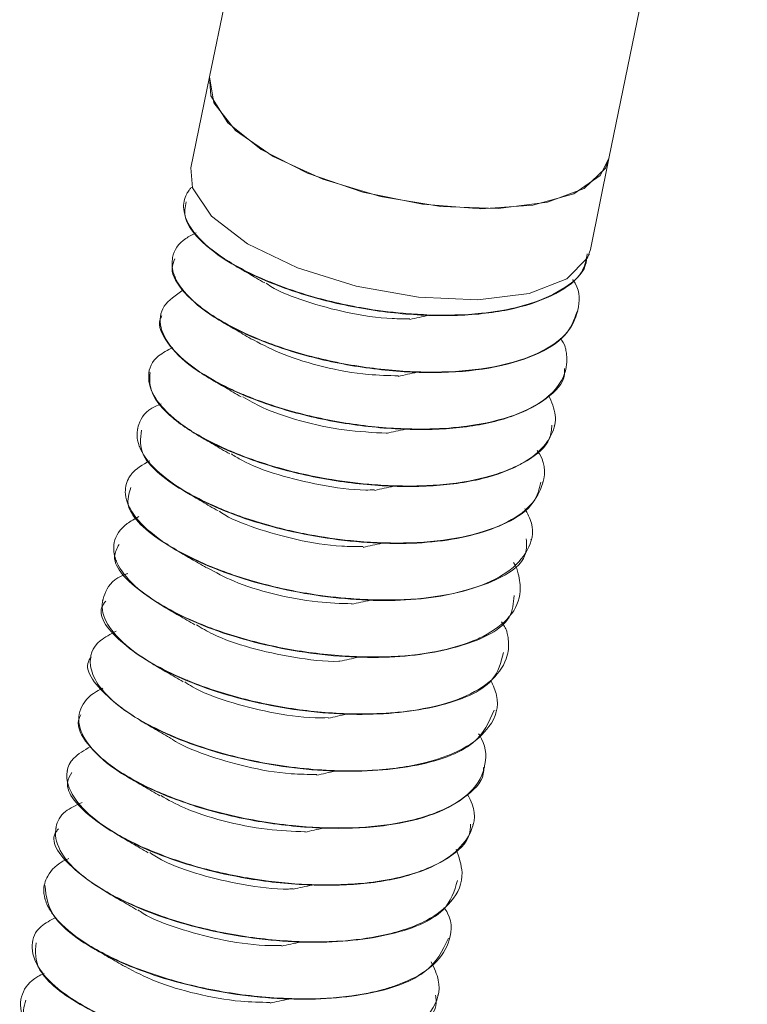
# Model space of a CAD drawing. Header units: millimetres. Extents: x -172 to 1038, y -1779 to -162.
# Tile 6 of 63: x 115 to 129, y -1242 to -1223. Entities that reach past the tile are written whole.
import ezdxf

# ---------------------------------------------------------------- set-up
doc = ezdxf.new("R2010")
doc.units = ezdxf.units.MM

msp = doc.modelspace()

# ---------------------------------------------------------------- linework, layer by layer
at = {"color": 7, "linetype": 'Continuous', "lineweight": 15}
for p, q in [((126.398, -1225.448), (129.112, -1212.182)), ((119.456, -1219.466), (118.56, -1223.844)), ((118.56, -1223.844), (118.194, -1225.633)), ((126.032, -1227.237), (126.398, -1225.448)), ((118.061, -1226.284), (118.059, -1226.293)), ((126.011, -1227.338), (126.013, -1227.329)), ((117.832, -1227.402), (117.83, -1227.411)), ((117.603, -1228.52), (117.602, -1228.529)), ((125.782, -1228.456), (125.784, -1228.447)), ((117.375, -1229.638), (117.373, -1229.647)), ((125.554, -1229.574), (125.555, -1229.565)), ((125.325, -1230.692), (125.327, -1230.683)), ((117.146, -1230.756), (117.144, -1230.765)), ((125.096, -1231.809), (125.098, -1231.801)), ((116.917, -1231.874), (116.915, -1231.883)), ((116.688, -1232.992), (116.687, -1233)), ((124.867, -1232.928), (124.869, -1232.919)), ((116.46, -1234.11), (116.458, -1234.118)), ((124.639, -1234.045), (124.64, -1234.036)), ((116.231, -1235.227), (116.229, -1235.236)), ((124.41, -1235.163), (124.412, -1235.155)), ((124.181, -1236.281), (124.183, -1236.272)), ((116.002, -1236.346), (116, -1236.354)), ((123.952, -1237.399), (123.954, -1237.39)), ((115.773, -1237.464), (115.772, -1237.472)), ((115.545, -1238.582), (115.543, -1238.59)), ((123.723, -1238.517), (123.725, -1238.508)), ((115.316, -1239.699), (115.314, -1239.709)), ((123.495, -1239.635), (123.497, -1239.626)), ((115.087, -1240.817), (115.085, -1240.827)), ((123.266, -1240.753), (123.268, -1240.744)), ((123.037, -1241.871), (123.039, -1241.862)), ((114.858, -1241.936), (114.856, -1241.944))]:
    msp.add_line(p, q, dxfattribs=at)
at = {"color": 7, "linetype": 'Continuous', "lineweight": 15, "flags": 128}
for points in [[(118.56, -1223.844), (118.56, -1223.847), (118.642, -1224.359), (119.07, -1224.896), (119.806, -1225.411), (120.784, -1225.857), (121.915, -1226.194), (123.096, -1226.391), (124.222, -1226.43), (125.191, -1226.308), (125.914, -1226.036), (126.328, -1225.639), (126.398, -1225.448)], [(118.56, -1223.844), (118.585, -1224.219), (118.921, -1224.75), (119.572, -1225.272), (120.482, -1225.738), (121.57, -1226.108), (122.738, -1226.347), (123.883, -1226.435), (124.903, -1226.364), (125.708, -1226.141), (126.226, -1225.784), (126.398, -1225.448)], [(118.194, -1225.633), (118.226, -1226.027), (118.595, -1226.581), (119.303, -1227.121), (120.282, -1227.594), (121.438, -1227.956), (122.658, -1228.172), (123.826, -1228.22), (124.829, -1228.096), (125.57, -1227.812), (125.978, -1227.395), (126.032, -1227.237)]]:
    msp.add_lwpolyline(points, dxfattribs=at)
at = {"color": 7, "linetype": 'Continuous', "lineweight": 15}
for points, knots in [([(125.971, -1227.321), (125.965, -1227.399), (125.946, -1227.653), (125.564, -1227.999), (124.957, -1228.287), (124.352, -1228.427), (123.693, -1228.517), (123.154, -1228.53), (122.661, -1228.508), (122.277, -1228.483), (121.544, -1228.396), (120.641, -1228.194), (119.995, -1227.973), (119.684, -1227.846), (119.285, -1227.673), (118.723, -1227.366), (118.201, -1226.892), (118.016, -1226.473), (118.069, -1226.209), (118.144, -1226.086), (118.171, -1226.05), (118.188, -1226.026), (118.211, -1226.013), (118.229, -1226.003)], [0, 0, 0, 0, 0.03828, 0.124061, 0.210661, 0.2666264, 0.2982232, 0.3836291, 0.393444, 0.4113001, 0.4710499, 0.5578944, 0.6177352, 0.6349548, 0.6436775, 0.7311714, 0.8172049, 0.9035258, 0.9658111, 0.9831172, 0.9882985, 0.9911638, 1, 1, 1, 1]), ([(118.098, -1226.3), (118.079, -1226.402), (118.034, -1226.646), (118.38, -1227.099), (119.045, -1227.579), (119.994, -1228.004), (121.125, -1228.332), (122.336, -1228.518), (123.522, -1228.551), (124.578, -1228.417), (125.389, -1228.119), (125.887, -1227.749), (125.946, -1227.449), (125.97, -1227.328)], [0, 0, 0, 0, 0.068393, 0.163715, 0.260799, 0.357654, 0.453123, 0.550659, 0.646297, 0.742938, 0.84017, 0.935428, 1, 1, 1, 1]), ([(125.687, -1227.821), (125.688, -1227.823), (125.827, -1228.008), (125.827, -1228.375), (125.637, -1228.879), (125.082, -1229.271), (124.269, -1229.538), (123.276, -1229.658), (122.139, -1229.627), (120.976, -1229.456), (119.881, -1229.152), (119.058, -1228.801), (118.564, -1228.503), (118.166, -1228.197), (117.97, -1227.963), (117.875, -1227.764), (117.819, -1227.612), (117.812, -1227.339), (117.969, -1227.07), (118.224, -1226.943), (118.294, -1226.908)], [0, 0, 0, 0, 0.000754, 0.073069, 0.148118, 0.227336, 0.297715, 0.372577, 0.44671, 0.522351, 0.5965, 0.671341, 0.719861, 0.747027, 0.820846, 0.829381, 0.844831, 0.896401, 0.97147, 1, 1, 1, 1]), ([(117.875, -1227.42), (117.852, -1227.48), (117.775, -1227.677), (118.028, -1228.082), (118.602, -1228.57), (119.486, -1229.014), (120.576, -1229.374), (121.777, -1229.6), (122.981, -1229.675), (124.082, -1229.588), (124.968, -1229.332), (125.586, -1228.953), (125.711, -1228.617), (125.771, -1228.453)], [0, 0, 0, 0, 0.041947, 0.137835, 0.234219, 0.33159, 0.426841, 0.52417, 0.620654, 0.716449, 0.813977, 0.909367, 1, 1, 1, 1]), ([(119.031, -1227.534), (119.129, -1227.592), (119.324, -1227.705), (119.536, -1227.829), (119.641, -1227.89)], [0, 0, 0, 0, 0.500475, 1, 1, 1, 1]), ([(119.67, -1227.895), (119.699, -1227.916), (119.888, -1228.049), (120.436, -1228.26), (121.249, -1228.483), (121.974, -1228.596), (122.374, -1228.593), (122.487, -1228.592)], [0, 0, 0, 0, 0.052598, 0.332089, 0.607568, 0.889026, 1, 1, 1, 1]), ([(125.444, -1228.975), (125.483, -1229.032), (125.523, -1229.089), (125.538, -1229.147), (125.539, -1229.151), (125.543, -1229.165), (125.554, -1229.213), (125.586, -1229.394), (125.547, -1229.736), (125.229, -1230.157), (124.58, -1230.505), (123.966, -1230.652), (123.601, -1230.702), (123.503, -1230.714), (123.179, -1230.748), (122.493, -1230.773), (121.45, -1230.694), (120.303, -1230.468), (119.574, -1230.226), (119.169, -1230.058), (118.865, -1229.924), (118.351, -1229.649), (117.825, -1229.227), (117.557, -1228.758), (117.6, -1228.335), (117.898, -1228.127), (118.043, -1228.025)], [0, 0, 0, 0, 0.022641, 0.022845, 0.02319, 0.024303, 0.028216, 0.042791, 0.098844, 0.173941, 0.248744, 0.324841, 0.327545, 0.332144, 0.347028, 0.399457, 0.47497, 0.550041, 0.625106, 0.632777, 0.648036, 0.70124, 0.776576, 0.851165, 0.927275, 1, 1, 1, 1]), ([(117.626, -1228.535), (117.613, -1228.556), (117.523, -1228.709), (117.704, -1229.066), (118.18, -1229.558), (118.994, -1230.018), (120.035, -1230.405), (121.217, -1230.671), (122.432, -1230.788), (123.569, -1230.746), (124.532, -1230.536), (125.2, -1230.174), (125.535, -1229.834), (125.525, -1229.608), (125.523, -1229.569)], [0, 0, 0, 0, 0.01542, 0.112175, 0.207766, 0.30533, 0.400888, 0.497685, 0.594857, 0.690173, 0.787668, 0.883712, 0.979963, 1, 1, 1, 1]), ([(122.491, -1228.606), (122.551, -1228.592), (122.671, -1228.565), (122.797, -1228.539), (122.861, -1228.525)], [0, 0, 0, 0, 0.499948, 1, 1, 1, 1]), ([(118.802, -1228.652), (118.9, -1228.709), (119.096, -1228.823), (119.307, -1228.947), (119.412, -1229.008)], [0, 0, 0, 0, 0.500471, 1, 1, 1, 1]), ([(119.42, -1229.008), (119.609, -1229.107), (119.998, -1229.311), (120.793, -1229.55), (121.581, -1229.696), (122.07, -1229.707), (122.267, -1229.712)], [0, 0, 0, 0, 0.260378, 0.533233, 0.812071, 1, 1, 1, 1]), ([(125.213, -1230.094), (125.271, -1230.225), (125.39, -1230.495), (125.315, -1230.775), (125.233, -1230.933), (125.205, -1230.978), (125.095, -1231.145), (124.88, -1231.335), (124.441, -1231.56), (123.909, -1231.744), (123.361, -1231.832), (123.006, -1231.857), (122.993, -1231.858), (122.949, -1231.861), (122.779, -1231.871), (122.434, -1231.88), (122.072, -1231.868), (121.766, -1231.848), (121.379, -1231.814), (120.643, -1231.71), (119.639, -1231.46), (118.664, -1231.077), (118.137, -1230.764), (117.879, -1230.562), (117.699, -1230.408), (117.435, -1230.109), (117.317, -1229.703), (117.449, -1229.355), (117.736, -1229.211), (117.837, -1229.16)], [0, 0, 0, 0, 0.052503, 0.10742, 0.122316, 0.126614, 0.128809, 0.203232, 0.229226, 0.279185, 0.35499, 0.355277, 0.355835, 0.357765, 0.364877, 0.392106, 0.429606, 0.437343, 0.452653, 0.505908, 0.581097, 0.655973, 0.732155, 0.739719, 0.754705, 0.806861, 0.882449, 0.958398, 1, 1, 1, 1]), ([(117.391, -1229.65), (117.385, -1229.782), (117.373, -1230.061), (117.793, -1230.545), (118.516, -1231.017), (119.507, -1231.428), (120.661, -1231.732), (121.876, -1231.889), (123.045, -1231.893), (124.065, -1231.727), (124.821, -1231.402), (125.246, -1231.042), (125.271, -1230.771), (125.279, -1230.682)], [0, 0, 0, 0, 0.0863263, 0.1815762, 0.2789642, 0.3752924, 0.4712268, 0.5687233, 0.6640499, 0.7611457, 0.8579982, 0.9534829, 1, 1, 1, 1]), ([(122.262, -1229.724), (122.322, -1229.71), (122.442, -1229.683), (122.569, -1229.657), (122.632, -1229.643)], [0, 0, 0, 0, 0.499942, 1, 1, 1, 1]), ([(118.573, -1229.77), (118.671, -1229.827), (118.867, -1229.941), (119.078, -1230.065), (119.183, -1230.126)], [0, 0, 0, 0, 0.500479, 1, 1, 1, 1]), ([(124.99, -1231.179), (125.005, -1231.201), (125.174, -1231.448), (125.133, -1231.848), (124.843, -1232.326), (124.272, -1232.681), (123.427, -1232.924), (122.407, -1233.016), (121.409, -1232.969), (120.633, -1232.858), (119.853, -1232.694), (119.236, -1232.507), (118.605, -1232.253), (118.037, -1231.973), (117.466, -1231.563), (117.239, -1231.246), (117.18, -1231.092), (117.176, -1231.081), (117.162, -1231.041), (117.122, -1230.894), (117.158, -1230.627), (117.317, -1230.374), (117.571, -1230.28), (117.612, -1230.265)], [0, 0, 0, 0, 0.0087268, 0.097171, 0.1632768, 0.2359002, 0.311544, 0.3858719, 0.4549156, 0.50734, 0.536488, 0.6104191, 0.636315, 0.6858611, 0.7604722, 0.8350761, 0.8356747, 0.8368245, 0.8407829, 0.8553312, 0.9108523, 0.9855518, 1, 1, 1, 1]), ([(119.211, -1230.124), (119.334, -1230.197), (119.64, -1230.376), (120.337, -1230.609), (121.189, -1230.795), (121.766, -1230.825), (122.049, -1230.84)], [0, 0, 0, 0, 0.1834308, 0.4569452, 0.7340289, 1, 1, 1, 1]), ([(117.222, -1230.777), (117.202, -1230.942), (117.154, -1231.326), (118.022, -1232.026), (119.495, -1232.651), (121.32, -1233.012), (123.107, -1233.024), (124.323, -1232.69), (124.949, -1232.248), (125.028, -1231.936), (125.062, -1231.801)], [0, 0, 0, 0, 0.108269, 0.252359, 0.396634, 0.541964, 0.685492, 0.831286, 0.926889, 1, 1, 1, 1]), ([(122.034, -1230.842), (122.094, -1230.828), (122.213, -1230.801), (122.34, -1230.775), (122.403, -1230.761)], [0, 0, 0, 0, 0.4999406, 1, 1, 1, 1]), ([(118.344, -1230.888), (118.442, -1230.945), (118.638, -1231.059), (118.849, -1231.183), (118.955, -1231.244)], [0, 0, 0, 0, 0.500483, 1, 1, 1, 1]), ([(118.988, -1231.245), (119.053, -1231.288), (119.286, -1231.44), (119.893, -1231.664), (120.725, -1231.865), (121.399, -1231.961), (121.74, -1231.952), (121.799, -1231.95)], [0, 0, 0, 0, 0.106577, 0.384412, 0.661106, 0.942329, 1, 1, 1, 1]), ([(124.747, -1232.318), (124.797, -1232.415), (124.949, -1232.703), (124.84, -1233.144), (124.445, -1233.586), (123.821, -1233.873), (123.221, -1234.015), (122.563, -1234.105), (122.027, -1234.12), (121.533, -1234.098), (121.149, -1234.074), (120.417, -1233.988), (119.403, -1233.763), (118.392, -1233.398), (117.59, -1232.964), (117.063, -1232.49), (116.872, -1232.068), (116.923, -1231.801), (117, -1231.676), (117.024, -1231.644), (117.031, -1231.634), (117.109, -1231.536), (117.248, -1231.458), (117.386, -1231.381)], [0, 0, 0, 0, 0.038229, 0.114133, 0.188566, 0.263641, 0.312797, 0.3396, 0.413681, 0.422401, 0.437954, 0.489485, 0.564839, 0.639055, 0.714936, 0.789596, 0.864425, 0.919874, 0.934529, 0.938578, 0.939782, 0.940439, 1, 1, 1, 1]), ([(117.016, -1231.902), (116.977, -1232.022), (116.87, -1232.35), (117.59, -1233.016), (118.96, -1233.67), (120.754, -1234.09), (122.581, -1234.169), (124.016, -1233.857), (124.803, -1233.389), (124.78, -1233.01), (124.774, -1232.911)], [0, 0, 0, 0, 0.082234, 0.226004, 0.371325, 0.515974, 0.660082, 0.805864, 0.949497, 1, 1, 1, 1]), ([(118.115, -1232.006), (118.213, -1232.063), (118.409, -1232.177), (118.62, -1232.301), (118.726, -1232.362)], [0, 0, 0, 0, 0.500479, 1, 1, 1, 1]), ([(121.805, -1231.96), (121.865, -1231.946), (121.985, -1231.919), (122.111, -1231.892), (122.174, -1231.879)], [0, 0, 0, 0, 0.499948, 1, 1, 1, 1]), ([(118.749, -1232.369), (118.765, -1232.38), (118.935, -1232.504), (119.457, -1232.708), (120.259, -1232.94), (121.007, -1233.062), (121.435, -1233.063), (121.574, -1233.064)], [0, 0, 0, 0, 0.027642, 0.307763, 0.582934, 0.864369, 1, 1, 1, 1]), ([(124.525, -1233.376), (124.528, -1233.379), (124.584, -1233.453), (124.63, -1233.644), (124.692, -1234.013), (124.495, -1234.451), (124.078, -1234.764), (123.602, -1234.972), (123.038, -1235.137), (122.149, -1235.247), (121.014, -1235.219), (119.851, -1235.049), (118.754, -1234.747), (117.926, -1234.397), (117.429, -1234.099), (117.029, -1233.793), (116.831, -1233.56), (116.734, -1233.36), (116.676, -1233.208), (116.663, -1232.934), (116.838, -1232.66), (117.09, -1232.519), (117.169, -1232.474)], [0, 0, 0, 0, 0.001292, 0.028875, 0.075782, 0.150469, 0.223578, 0.251301, 0.29852, 0.372702, 0.446101, 0.521019, 0.594493, 0.668585, 0.717266, 0.743562, 0.816683, 0.825341, 0.840708, 0.891498, 0.965882, 1, 1, 1, 1]), ([(121.576, -1233.078), (121.636, -1233.064), (121.756, -1233.037), (121.882, -1233.01), (121.946, -1232.997)], [0, 0, 0, 0, 0.4999497, 1, 1, 1, 1]), ([(116.783, -1233.022), (116.741, -1233.099), (116.592, -1233.375), (117.181, -1234.002), (118.437, -1234.68), (120.191, -1235.157), (122.036, -1235.3), (123.569, -1235.058), (124.491, -1234.594), (124.525, -1234.171), (124.536, -1234.024)], [0, 0, 0, 0, 0.055753, 0.199387, 0.345262, 0.48924, 0.634106, 0.779219, 0.923078, 1, 1, 1, 1]), ([(117.887, -1233.124), (117.985, -1233.181), (118.181, -1233.295), (118.392, -1233.419), (118.497, -1233.48)], [0, 0, 0, 0, 0.5004876, 1, 1, 1, 1]), ([(118.512, -1233.479), (118.68, -1233.57), (119.041, -1233.767), (119.805, -1234.004), (120.614, -1234.162), (121.131, -1234.179), (121.355, -1234.186)], [0, 0, 0, 0, 0.236213, 0.509116, 0.787502, 1, 1, 1, 1]), ([(124.286, -1234.538), (124.33, -1234.601), (124.375, -1234.666), (124.393, -1234.732), (124.397, -1234.747), (124.409, -1234.796), (124.442, -1234.977), (124.406, -1235.319), (124.094, -1235.74), (123.449, -1236.091), (122.815, -1236.245), (122.377, -1236.302), (122.041, -1236.337), (121.361, -1236.362), (120.325, -1236.287), (119.178, -1236.063), (118.445, -1235.821), (118.037, -1235.653), (117.732, -1235.519), (117.217, -1235.245), (116.69, -1234.825), (116.407, -1234.351), (116.486, -1233.941), (116.694, -1233.676), (116.938, -1233.598), (116.957, -1233.592)], [0, 0, 0, 0, 0.024664, 0.02531, 0.026498, 0.030505, 0.045034, 0.100059, 0.174406, 0.248386, 0.323688, 0.331894, 0.346953, 0.397549, 0.472237, 0.546528, 0.620813, 0.628749, 0.643961, 0.696132, 0.770712, 0.844487, 0.919798, 0.993665, 1, 1, 1, 1]), ([(116.522, -1234.135), (116.493, -1234.173), (116.322, -1234.401), (116.798, -1234.987), (117.927, -1235.684), (119.63, -1236.213), (121.482, -1236.418), (123.1, -1236.248), (124.171, -1235.795), (124.281, -1235.334), (124.326, -1235.143)], [0, 0, 0, 0, 0.029218, 0.173062, 0.318991, 0.462636, 0.60828, 0.752542, 0.89697, 1, 1, 1, 1]), ([(121.347, -1234.196), (121.407, -1234.182), (121.527, -1234.155), (121.654, -1234.128), (121.717, -1234.115)], [0, 0, 0, 0, 0.4999497, 1, 1, 1, 1]), ([(117.658, -1234.242), (117.756, -1234.299), (117.952, -1234.413), (118.163, -1234.536), (118.268, -1234.598)], [0, 0, 0, 0, 0.500475, 1, 1, 1, 1]), ([(124.081, -1235.692), (124.125, -1235.79), (124.272, -1236.113), (124.123, -1236.573), (123.627, -1237.024), (122.838, -1237.331), (121.898, -1237.464), (120.828, -1237.472), (119.705, -1237.35), (118.567, -1237.069), (117.56, -1236.687), (116.792, -1236.243), (116.403, -1235.841), (116.26, -1235.574), (116.185, -1235.272), (116.278, -1234.955), (116.615, -1234.781), (116.729, -1234.723)], [0, 0, 0, 0, 0.038944, 0.128628, 0.198446, 0.281699, 0.360413, 0.410549, 0.499752, 0.575557, 0.639696, 0.729927, 0.799484, 0.8302, 0.860223, 0.952749, 1, 1, 1, 1]), ([(118.3, -1234.597), (118.403, -1234.66), (118.685, -1234.831), (119.355, -1235.064), (120.202, -1235.244), (120.825, -1235.325), (121.109, -1235.313), (121.113, -1235.313)], [0, 0, 0, 0, 0.160196, 0.436268, 0.714657, 0.995243, 1, 1, 1, 1]), ([(116.237, -1235.239), (116.233, -1235.242), (116.058, -1235.427), (116.444, -1235.971), (117.434, -1236.681), (119.074, -1237.258), (120.921, -1237.524), (122.613, -1237.426), (123.844, -1236.992), (124.047, -1236.501), (124.142, -1236.27)], [0, 0, 0, 0, 0.002898, 0.147295, 0.292778, 0.43644, 0.582373, 0.726111, 0.871386, 1, 1, 1, 1]), ([(121.119, -1235.314), (121.179, -1235.3), (121.298, -1235.273), (121.425, -1235.246), (121.488, -1235.233)], [0, 0, 0, 0, 0.499948, 1, 1, 1, 1]), ([(117.429, -1235.36), (117.527, -1235.417), (117.723, -1235.531), (117.934, -1235.654), (118.04, -1235.716)], [0, 0, 0, 0, 0.500471, 1, 1, 1, 1]), ([(123.84, -1236.736), (123.845, -1236.744), (123.985, -1236.948), (124.01, -1237.36), (123.763, -1237.869), (123.142, -1238.267), (122.293, -1238.514), (121.257, -1238.604), (120.092, -1238.553), (118.972, -1238.36), (117.944, -1238.051), (117.042, -1237.663), (116.342, -1237.181), (115.979, -1236.673), (115.979, -1236.246), (116.202, -1235.972), (116.424, -1235.863), (116.467, -1235.842)], [0, 0, 0, 0, 0.003052, 0.080123, 0.165026, 0.234942, 0.316804, 0.387036, 0.456301, 0.544452, 0.60132, 0.671834, 0.761425, 0.83376, 0.910986, 0.982593, 1, 1, 1, 1]), ([(118.072, -1235.719), (118.12, -1235.751), (118.332, -1235.895), (118.912, -1236.113), (119.735, -1236.325), (120.432, -1236.428), (120.801, -1236.421), (120.884, -1236.42)], [0, 0, 0, 0, 0.081767, 0.360414, 0.636458, 0.917839, 1, 1, 1, 1]), ([(116.035, -1236.363), (116.017, -1236.398), (115.93, -1236.567), (116.134, -1236.941), (116.647, -1237.432), (117.488, -1237.887), (118.548, -1238.264), (119.738, -1238.516), (120.95, -1238.617), (122.073, -1238.558), (123.015, -1238.332), (123.647, -1237.956), (123.954, -1237.626), (123.937, -1237.417), (123.935, -1237.397)], [0, 0, 0, 0, 0.0252168, 0.1216817, 0.2175209, 0.3150565, 0.4104437, 0.5074802, 0.6044384, 0.6998756, 0.7974253, 0.893172, 0.9897406, 1, 1, 1, 1]), ([(117.2, -1236.478), (117.298, -1236.535), (117.494, -1236.649), (117.705, -1236.772), (117.811, -1236.834)], [0, 0, 0, 0, 0.500471, 1, 1, 1, 1]), ([(120.89, -1236.432), (120.95, -1236.418), (121.07, -1236.391), (121.196, -1236.364), (121.259, -1236.351)], [0, 0, 0, 0, 0.4999497, 1, 1, 1, 1]), ([(117.823, -1236.84), (117.826, -1236.842), (117.98, -1236.957), (118.48, -1237.156), (119.27, -1237.396), (120.041, -1237.529), (120.496, -1237.534), (120.662, -1237.536)], [0, 0, 0, 0, 0.005091, 0.285069, 0.559414, 0.840038, 1, 1, 1, 1]), ([(123.622, -1237.928), (123.657, -1237.992), (123.813, -1238.281), (123.711, -1238.718), (123.329, -1239.139), (122.674, -1239.478), (121.732, -1239.69), (120.549, -1239.717), (119.4, -1239.604), (118.332, -1239.372), (117.29, -1239.007), (116.467, -1238.572), (115.969, -1238.123), (115.718, -1237.663), (115.755, -1237.261), (116.101, -1237.06), (116.226, -1236.987)], [0, 0, 0, 0, 0.02547, 0.115482, 0.186149, 0.242623, 0.340076, 0.417657, 0.486123, 0.56443, 0.630401, 0.718059, 0.791669, 0.845185, 0.94426, 1, 1, 1, 1]), ([(115.86, -1237.493), (115.821, -1237.558), (115.664, -1237.818), (116.215, -1238.432), (117.43, -1239.116), (118.986, -1239.558), (120.395, -1239.722), (121.554, -1239.709), (122.554, -1239.527), (123.278, -1239.188), (123.667, -1238.835), (123.677, -1238.58), (123.68, -1238.509)], [0, 0, 0, 0, 0.047271, 0.190598, 0.336203, 0.479701, 0.577361, 0.672863, 0.770389, 0.867221, 0.96317, 1, 1, 1, 1]), ([(116.972, -1237.596), (117.07, -1237.653), (117.266, -1237.767), (117.477, -1237.89), (117.582, -1237.952)], [0, 0, 0, 0, 0.500475, 1, 1, 1, 1]), ([(120.661, -1237.55), (120.721, -1237.536), (120.841, -1237.509), (120.967, -1237.482), (121.03, -1237.469)], [0, 0, 0, 0, 0.4999497, 1, 1, 1, 1]), ([(117.604, -1237.95), (117.75, -1238.033), (118.086, -1238.222), (118.819, -1238.457), (119.648, -1238.628), (120.193, -1238.65), (120.443, -1238.661)], [0, 0, 0, 0, 0.211964, 0.485067, 0.762904, 1, 1, 1, 1]), ([(123.398, -1238.998), (123.452, -1239.154), (123.582, -1239.525), (123.375, -1240.016), (122.825, -1240.439), (122.053, -1240.701), (121.055, -1240.832), (119.95, -1240.818), (118.733, -1240.646), (117.668, -1240.354), (116.709, -1239.96), (115.992, -1239.508), (115.563, -1239.004), (115.503, -1238.591), (115.662, -1238.265), (115.938, -1238.14), (116.058, -1238.085)], [0, 0, 0, 0, 0.061995, 0.14747, 0.216671, 0.299655, 0.360668, 0.43991, 0.518429, 0.593781, 0.657021, 0.74487, 0.815831, 0.893971, 0.953827, 1, 1, 1, 1]), ([(115.592, -1238.603), (115.57, -1238.631), (115.396, -1238.844), (115.84, -1239.416), (116.927, -1240.118), (118.612, -1240.663), (120.463, -1240.887), (122.106, -1240.74), (123.226, -1240.292), (123.363, -1239.821), (123.423, -1239.616)], [0, 0, 0, 0, 0.020885, 0.164867, 0.310709, 0.454323, 0.600111, 0.744173, 0.888849, 1, 1, 1, 1]), ([(120.432, -1238.667), (120.492, -1238.654), (120.612, -1238.627), (120.738, -1238.6), (120.802, -1238.587)], [0, 0, 0, 0, 0.4999406, 1, 1, 1, 1]), ([(116.743, -1238.714), (116.841, -1238.771), (117.037, -1238.885), (117.248, -1239.008), (117.353, -1239.07)], [0, 0, 0, 0, 0.500479, 1, 1, 1, 1]), ([(123.161, -1240.142), (123.185, -1240.179), (123.34, -1240.426), (123.291, -1240.843), (122.972, -1241.309), (122.534, -1241.556), (122.183, -1241.689), (121.87, -1241.786), (121.274, -1241.906), (120.553, -1241.948), (119.844, -1241.923), (119.072, -1241.854), (118.103, -1241.67), (117.03, -1241.324), (116.163, -1240.904), (115.655, -1240.503), (115.446, -1240.232), (115.375, -1240.1), (115.348, -1240.032), (115.336, -1239.997), (115.331, -1239.979), (115.329, -1239.971), (115.328, -1239.967), (115.327, -1239.966), (115.327, -1239.966), (115.327, -1239.966), (115.327, -1239.965), (115.327, -1239.965), (115.327, -1239.965), (115.327, -1239.965), (115.327, -1239.965), (115.327, -1239.965), (115.326, -1239.963), (115.326, -1239.959), (115.322, -1239.946), (115.312, -1239.899), (115.293, -1239.751), (115.37, -1239.491), (115.573, -1239.28), (115.782, -1239.19), (115.799, -1239.183)], [0, 0, 0, 0, 0.014755, 0.097147, 0.171643, 0.239099, 0.252197, 0.274967, 0.32444, 0.395685, 0.425399, 0.465459, 0.545737, 0.613069, 0.694726, 0.769282, 0.805011, 0.82378, 0.83362, 0.838653, 0.841198, 0.842478, 0.842798, 0.842959, 0.843039, 0.84308, 0.843099, 0.843109, 0.843112, 0.843114, 0.843115, 0.843147, 0.843389, 0.843804, 0.845156, 0.849944, 0.867852, 0.921471, 0.993618, 1, 1, 1, 1]), ([(117.387, -1239.069), (117.472, -1239.123), (117.73, -1239.286), (118.371, -1239.515), (119.212, -1239.705), (119.858, -1239.792), (120.168, -1239.781), (120.197, -1239.78)], [0, 0, 0, 0, 0.135556, 0.412377, 0.690011, 0.970937, 1, 1, 1, 1]), ([(115.328, -1239.71), (115.353, -1239.932), (115.404, -1240.385), (116.467, -1241.121), (118.05, -1241.703), (119.901, -1241.99), (121.612, -1241.914), (122.896, -1241.488), (123.132, -1240.989), (123.246, -1240.747)], [0, 0, 0, 0, 0.1393127, 0.2845557, 0.4282972, 0.57422, 0.7178687, 0.8633644, 1, 1, 1, 1]), ([(120.204, -1239.785), (120.263, -1239.772), (120.383, -1239.745), (120.51, -1239.718), (120.573, -1239.705)], [0, 0, 0, 0, 0.499952, 1, 1, 1, 1]), ([(116.514, -1239.832), (116.612, -1239.889), (116.808, -1240.003), (117.019, -1240.126), (117.125, -1240.188)], [0, 0, 0, 0, 0.500479, 1, 1, 1, 1]), ([(122.91, -1241.213), (122.966, -1241.333), (123.127, -1241.677), (122.983, -1242.159), (122.594, -1242.514), (122.137, -1242.749), (121.75, -1242.877), (121.385, -1242.953), (121.101, -1243), (120.576, -1243.059), (119.678, -1243.064), (118.513, -1242.927), (117.436, -1242.663), (116.429, -1242.283), (115.656, -1241.839), (115.16, -1241.333), (115.029, -1240.89), (115.163, -1240.54), (115.439, -1240.395), (115.545, -1240.34)], [0, 0, 0, 0, 0.0474782, 0.1365179, 0.206802, 0.2372, 0.2920716, 0.3141908, 0.3266242, 0.3584467, 0.4303999, 0.5075438, 0.5823045, 0.6463784, 0.7362435, 0.8061933, 0.8850161, 0.9559003, 1, 1, 1, 1]), ([(117.154, -1240.192), (117.186, -1240.215), (117.378, -1240.35), (117.931, -1240.562), (118.745, -1240.783), (119.466, -1240.894), (119.862, -1240.891), (119.971, -1240.89)], [0, 0, 0, 0, 0.0568919, 0.3362647, 0.6118132, 0.8932711, 1, 1, 1, 1]), ([(115.155, -1240.837), (115.141, -1241.012), (115.109, -1241.407), (116.009, -1242.114), (117.503, -1242.733), (119.33, -1243.081), (121.121, -1243.079), (122.419, -1242.686), (123.065, -1242.224), (122.999, -1241.902), (122.992, -1241.865)], [0, 0, 0, 0, 0.113864, 0.258259, 0.402536, 0.548153, 0.691795, 0.837721, 0.981544, 1, 1, 1, 1]), ([(119.975, -1240.903), (120.035, -1240.89), (120.154, -1240.863), (120.281, -1240.836), (120.344, -1240.823)], [0, 0, 0, 0, 0.4999497, 1, 1, 1, 1]), ([(116.285, -1240.95), (116.383, -1241.007), (116.579, -1241.121), (116.79, -1241.244), (116.896, -1241.306)], [0, 0, 0, 0, 0.5004876, 1, 1, 1, 1]), ([(116.902, -1241.305), (117.095, -1241.407), (117.488, -1241.612), (118.289, -1241.85), (119.073, -1241.995), (119.558, -1242.005), (119.75, -1242.009)], [0, 0, 0, 0, 0.2645336, 0.5373998, 0.8163048, 1, 1, 1, 1]), ([(122.675, -1242.317), (122.699, -1242.349), (122.76, -1242.429), (122.785, -1242.533), (122.807, -1242.618), (122.815, -1242.662), (122.818, -1242.683), (122.819, -1242.692), (122.819, -1242.694), (122.82, -1242.696), (122.82, -1242.696), (122.82, -1242.696), (122.82, -1242.696), (122.82, -1242.696), (122.82, -1242.696), (122.819, -1242.697), (122.823, -1242.707), (122.823, -1242.734), (122.831, -1242.813), (122.814, -1243.078), (122.608, -1243.468), (121.994, -1243.858), (121.147, -1244.102), (120.307, -1244.178), (119.614, -1244.171), (118.85, -1244.12), (117.859, -1243.959), (116.678, -1243.608), (115.746, -1243.167), (115.148, -1242.701), (114.839, -1242.258), (114.831, -1241.846), (115.05, -1241.568), (115.269, -1241.459), (115.311, -1241.438)], [0, 0, 0, 0, 0.0124871, 0.0314243, 0.0415431, 0.0467651, 0.0494165, 0.0500833, 0.0504177, 0.0504592, 0.0504806, 0.0504907, 0.0504947, 0.0504956, 0.050512, 0.0505454, 0.0508375, 0.054764, 0.061524, 0.0835348, 0.1659573, 0.2393122, 0.3168131, 0.3873422, 0.4190486, 0.4559503, 0.5365967, 0.60889, 0.7015105, 0.7706728, 0.8327536, 0.9111431, 0.9831651, 1, 1, 1, 1]), ([(114.955, -1241.963), (114.918, -1242.092), (114.822, -1242.431), (115.572, -1243.105), (116.965, -1243.753), (118.766, -1244.161), (120.588, -1244.226), (122.001, -1243.9), (122.761, -1243.432), (122.728, -1243.063), (122.721, -1242.975)], [0, 0, 0, 0, 0.087815, 0.231657, 0.376798, 0.521631, 0.665621, 0.811483, 0.955112, 1, 1, 1, 1]), ([(119.746, -1242.021), (119.806, -1242.008), (119.926, -1241.981), (120.052, -1241.954), (120.115, -1241.941)], [0, 0, 0, 0, 0.499948, 1, 1, 1, 1])]:
    msp.add_open_spline(points, degree=3, knots=knots, dxfattribs=at)

doc.saveas('drawing.dxf')
